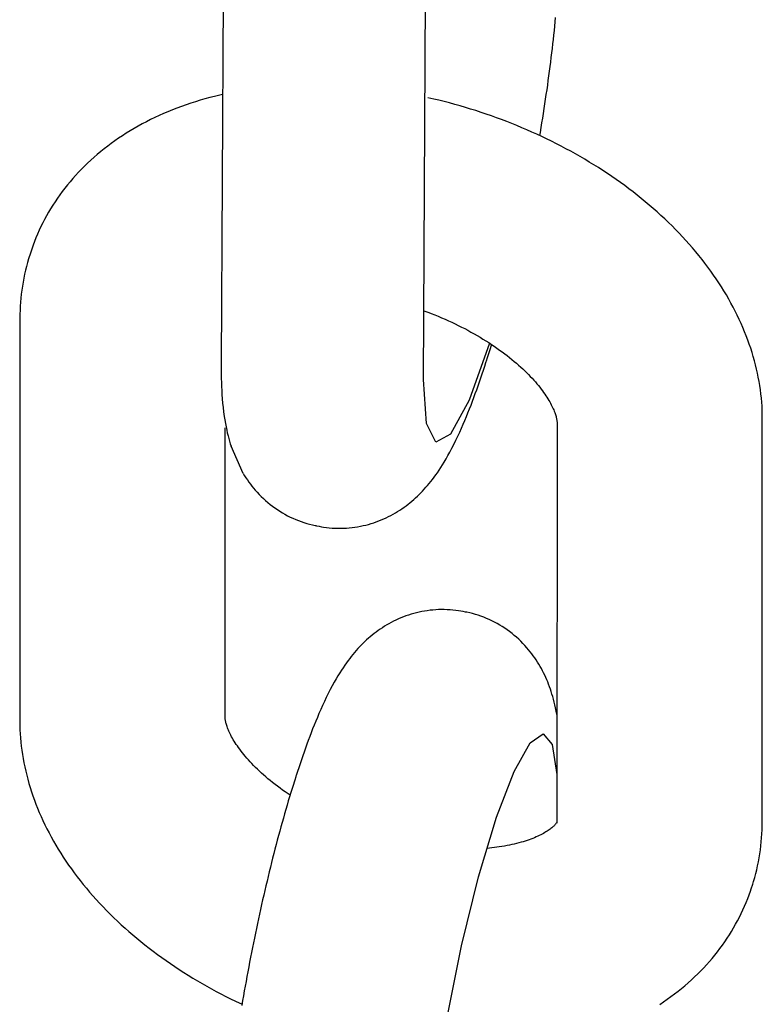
# Model space of a CAD drawing. Extents: x -285 to 5863, y 308 to 3178.
# Tile 82 of 256: x 128.659 to 129.085, y 981.924 to 982.488. Entities that reach past the tile are written whole.
import ezdxf

# ---------------------------------------------------------------- set-up
doc = ezdxf.new("R2010")
doc.units = 0
doc.header["$MEASUREMENT"] = 0
doc.layers.add('SPILL-BUCKET', color=1, linetype='CONTINUOUS')

msp = doc.modelspace()

# ---------------------------------------------------------------- linework, layer by layer
at = {"layer": 'SPILL-BUCKET', "color": 1, "linetype": 'Continuous'}
for p, q in [((128.77602, 982.52004), (128.77482, 982.29165)), ((128.89086, 982.28204), (128.89205, 982.50886)), ((128.96636, 982.48708), (128.96659, 982.48956)), ((128.9656, 982.47954), (128.96586, 982.48206)), ((128.96586, 982.48206), (128.96612, 982.48458)), ((128.96612, 982.48458), (128.96636, 982.48708)), ((128.96504, 982.47444), (128.96532, 982.47699)), ((128.96532, 982.47699), (128.9656, 982.47954)), ((128.96443, 982.46928), (128.96474, 982.47186)), ((128.96474, 982.47186), (128.96504, 982.47444)), ((128.9638, 982.46407), (128.96412, 982.46668)), ((128.96412, 982.46668), (128.96443, 982.46928)), ((128.96312, 982.45881), (128.96346, 982.46145)), ((128.96346, 982.46145), (128.9638, 982.46407)), ((128.9624, 982.45351), (128.96276, 982.45617)), ((128.96276, 982.45617), (128.96312, 982.45881)), ((128.96126, 982.44548), (128.96165, 982.44816)), ((128.96165, 982.44816), (128.96203, 982.45084)), ((128.96203, 982.45084), (128.9624, 982.45351)), ((128.76554, 982.44292), (128.76281, 982.44212)), ((128.7683, 982.44367), (128.76554, 982.44292)), ((128.77108, 982.44439), (128.7683, 982.44367)), ((128.77562, 982.44547), (128.77108, 982.44439)), ((128.89669, 982.44285), (128.89335, 982.44361)), ((128.89973, 982.44213), (128.89669, 982.44285)), ((128.96045, 982.44008), (128.96086, 982.44278)), ((128.96086, 982.44278), (128.96126, 982.44548)), ((128.74948, 982.43761), (128.74689, 982.4366)), ((128.7521, 982.43859), (128.74948, 982.43761)), ((128.75473, 982.43952), (128.7521, 982.43859)), ((128.7574, 982.44043), (128.75473, 982.43952)), ((128.76009, 982.44129), (128.7574, 982.44043)), ((128.76281, 982.44212), (128.76009, 982.44129)), ((128.90277, 982.44137), (128.89973, 982.44213)), ((128.9058, 982.44058), (128.90277, 982.44137)), ((128.90882, 982.43977), (128.9058, 982.44058)), ((128.91184, 982.43892), (128.90882, 982.43977)), ((128.91484, 982.43804), (128.91184, 982.43892)), ((128.91784, 982.43713), (128.91484, 982.43804)), ((128.92083, 982.43619), (128.91784, 982.43713)), ((128.95961, 982.43465), (128.96003, 982.43737)), ((128.96003, 982.43737), (128.96045, 982.44008)), ((128.73683, 982.43221), (128.73439, 982.43103)), ((128.7393, 982.43336), (128.73683, 982.43221)), ((128.7418, 982.43448), (128.7393, 982.43336)), ((128.74433, 982.43556), (128.7418, 982.43448)), ((128.74689, 982.4366), (128.74433, 982.43556)), ((128.92381, 982.43522), (128.92083, 982.43619)), ((128.92678, 982.43423), (128.92381, 982.43522)), ((128.92974, 982.4332), (128.92678, 982.43423)), ((128.93269, 982.43214), (128.92974, 982.4332)), ((128.93563, 982.43106), (128.93269, 982.43214)), ((128.93855, 982.42994), (128.93563, 982.43106)), ((128.95873, 982.42919), (128.95918, 982.43192)), ((128.95918, 982.43192), (128.95961, 982.43465)), ((128.72495, 982.42596), (128.72268, 982.42462)), ((128.72726, 982.42728), (128.72495, 982.42596)), ((128.7296, 982.42856), (128.72726, 982.42728)), ((128.73198, 982.42982), (128.7296, 982.42856)), ((128.73439, 982.43103), (128.73198, 982.42982)), ((128.94146, 982.4288), (128.93855, 982.42994)), ((128.94436, 982.42763), (128.94146, 982.4288)), ((128.94725, 982.42643), (128.94436, 982.42763)), ((128.95012, 982.4252), (128.94725, 982.42643)), ((128.95783, 982.42371), (128.95828, 982.42645)), ((128.95828, 982.42645), (128.95873, 982.42919)), ((128.71607, 982.42038), (128.71394, 982.41892)), ((128.71824, 982.42183), (128.71607, 982.42038)), ((128.72044, 982.42324), (128.71824, 982.42183)), ((128.72268, 982.42462), (128.72044, 982.42324)), ((128.95298, 982.42395), (128.95012, 982.4252)), ((128.95582, 982.42266), (128.95298, 982.42395)), ((128.95864, 982.42135), (128.95582, 982.42266)), ((128.95751, 982.42187), (128.95783, 982.42371)), ((128.96145, 982.42001), (128.95864, 982.42135)), ((128.96424, 982.41865), (128.96145, 982.42001)), ((128.70778, 982.41433), (128.7058, 982.41274)), ((128.7098, 982.41589), (128.70778, 982.41433)), ((128.71185, 982.41741), (128.7098, 982.41589)), ((128.71394, 982.41892), (128.71185, 982.41741)), ((128.96702, 982.41725), (128.96424, 982.41865)), ((128.96978, 982.41583), (128.96702, 982.41725)), ((128.97251, 982.41438), (128.96978, 982.41583)), ((128.97523, 982.41291), (128.97251, 982.41438)), ((128.70197, 982.40949), (128.7001, 982.40782)), ((128.70386, 982.41113), (128.70197, 982.40949)), ((128.7058, 982.41274), (128.70386, 982.41113)), ((128.97793, 982.41141), (128.97523, 982.41291)), ((128.98061, 982.40988), (128.97793, 982.41141)), ((128.98327, 982.40833), (128.98061, 982.40988)), ((128.6965, 982.40441), (128.69477, 982.40267)), ((128.69829, 982.40613), (128.6965, 982.40441)), ((128.7001, 982.40782), (128.69829, 982.40613)), ((128.98591, 982.40675), (128.98327, 982.40833)), ((128.98853, 982.40515), (128.98591, 982.40675)), ((128.99112, 982.40352), (128.98853, 982.40515)), ((128.99369, 982.40186), (128.99112, 982.40352)), ((128.68979, 982.3973), (128.68822, 982.39546)), ((128.69141, 982.39911), (128.68979, 982.3973)), ((128.69306, 982.4009), (128.69141, 982.39911)), ((128.69477, 982.40267), (128.69306, 982.4009)), ((128.99624, 982.40018), (128.99369, 982.40186)), ((128.99876, 982.39848), (128.99624, 982.40018)), ((129.00126, 982.39675), (128.99876, 982.39848)), ((128.68519, 982.39172), (128.68373, 982.38982)), ((128.68668, 982.3936), (128.68519, 982.39172)), ((128.68822, 982.39546), (128.68668, 982.3936)), ((129.00374, 982.395), (129.00126, 982.39675)), ((129.00618, 982.39322), (129.00374, 982.395)), ((129.0086, 982.39142), (129.00618, 982.39322)), ((128.68096, 982.38595), (128.67963, 982.38399)), ((128.68233, 982.38789), (128.68096, 982.38595)), ((128.68373, 982.38982), (128.68233, 982.38789)), ((129.011, 982.3896), (129.0086, 982.39142)), ((129.01337, 982.38775), (129.011, 982.3896)), ((129.0157, 982.38588), (129.01337, 982.38775)), ((128.67834, 982.382), (128.67711, 982.38)), ((128.67963, 982.38399), (128.67834, 982.382)), ((129.01801, 982.38398), (129.0157, 982.38588)), ((129.02029, 982.38207), (129.01801, 982.38398)), ((129.02254, 982.38013), (129.02029, 982.38207)), ((128.67475, 982.37594), (128.67363, 982.37389)), ((128.6759, 982.37798), (128.67475, 982.37594)), ((128.67711, 982.38), (128.6759, 982.37798)), ((129.02476, 982.37817), (129.02254, 982.38013)), ((129.02695, 982.37619), (129.02476, 982.37817)), ((129.0291, 982.37419), (129.02695, 982.37619)), ((128.67153, 982.36973), (128.67054, 982.36762)), ((128.67256, 982.37182), (128.67153, 982.36973)), ((128.67363, 982.37389), (128.67256, 982.37182)), ((129.03123, 982.37216), (129.0291, 982.37419)), ((129.03331, 982.37012), (129.03123, 982.37216)), ((129.03537, 982.36806), (129.03331, 982.37012)), ((128.6687, 982.36337), (128.66784, 982.36122)), ((128.6696, 982.3655), (128.6687, 982.36337)), ((128.67054, 982.36762), (128.6696, 982.3655)), ((129.03739, 982.36598), (129.03537, 982.36806)), ((129.03937, 982.36388), (129.03739, 982.36598)), ((129.04132, 982.36176), (129.03937, 982.36388)), ((128.66702, 982.35906), (128.66626, 982.35688)), ((128.66784, 982.36122), (128.66702, 982.35906)), ((129.04323, 982.35963), (129.04132, 982.36176)), ((129.04511, 982.35748), (129.04323, 982.35963)), ((128.66481, 982.35239), (128.66448, 982.35136)), ((128.66515, 982.35342), (128.66481, 982.35239)), ((128.66549, 982.35456), (128.66513, 982.35344)), ((128.66587, 982.35572), (128.66551, 982.35455)), ((128.66626, 982.35688), (128.66587, 982.35572)), ((129.04694, 982.35531), (129.04511, 982.35748)), ((129.04874, 982.35312), (129.04694, 982.35531)), ((129.0505, 982.35093), (129.04874, 982.35312)), ((128.66324, 982.34692), (128.66269, 982.34468)), ((128.66384, 982.34915), (128.66324, 982.34692)), ((128.66448, 982.35136), (128.66384, 982.34915)), ((129.05221, 982.34871), (129.0505, 982.35093)), ((129.05389, 982.34648), (129.05221, 982.34871)), ((129.05553, 982.34424), (129.05389, 982.34648)), ((128.66218, 982.34243), (128.66171, 982.34017)), ((128.66269, 982.34468), (128.66218, 982.34243)), ((129.05713, 982.34199), (129.05553, 982.34424)), ((129.05868, 982.33973), (129.05713, 982.34199)), ((128.66091, 982.33563), (128.66057, 982.33334)), ((128.66129, 982.3379), (128.66091, 982.33563)), ((128.66171, 982.34017), (128.66129, 982.3379)), ((129.06019, 982.33745), (129.05868, 982.33973)), ((129.06166, 982.33516), (129.06019, 982.33745)), ((129.06309, 982.33286), (129.06166, 982.33516)), ((128.66028, 982.33105), (128.66003, 982.32875)), ((128.66057, 982.33334), (128.66028, 982.33105)), ((129.06447, 982.33056), (129.06309, 982.33286)), ((129.06581, 982.32824), (129.06447, 982.33056)), ((128.65967, 982.32412), (128.65956, 982.32179)), ((128.65983, 982.32643), (128.65967, 982.32412)), ((128.66003, 982.32875), (128.65983, 982.32643)), ((129.0671, 982.32592), (129.06581, 982.32824)), ((129.06836, 982.32358), (129.0671, 982.32592)), ((128.65947, 982.3182), (128.65946, 982.31694)), ((128.65949, 982.31947), (128.65947, 982.3182)), ((128.65956, 982.32179), (128.65949, 982.31947)), ((128.89106, 982.32152), (128.89445, 982.32026)), ((128.89333, 982.32068), (128.89533, 982.31991)), ((128.89533, 982.31991), (128.89732, 982.31913)), ((128.89732, 982.31913), (128.89929, 982.31833)), ((128.89929, 982.31833), (128.90125, 982.3175)), ((129.06956, 982.32125), (129.06836, 982.32358)), ((129.07073, 982.3189), (129.06956, 982.32125)), ((129.07184, 982.31656), (129.07073, 982.3189)), ((128.65946, 982.31694), (128.6594, 982.17613)), ((128.90125, 982.3175), (128.90319, 982.31666)), ((128.90319, 982.31666), (128.90512, 982.3158)), ((128.90512, 982.3158), (128.90703, 982.31493)), ((128.90703, 982.31493), (128.90892, 982.31403)), ((128.90892, 982.31403), (128.91079, 982.31312)), ((128.91079, 982.31312), (128.91264, 982.3122)), ((129.07292, 982.3142), (129.07184, 982.31656)), ((129.07395, 982.31184), (129.07292, 982.3142)), ((128.91264, 982.3122), (128.91447, 982.31125)), ((128.91447, 982.31125), (128.91628, 982.3103)), ((128.91628, 982.3103), (128.91806, 982.30933)), ((128.91806, 982.30933), (128.91982, 982.30834)), ((128.91982, 982.30834), (128.92156, 982.30735)), ((128.92156, 982.30735), (128.92327, 982.30634)), ((129.07493, 982.30947), (129.07395, 982.31184)), ((129.07587, 982.30711), (129.07493, 982.30947)), ((129.07676, 982.30474), (129.07587, 982.30711)), ((128.92876, 982.30287), (128.91694, 982.27034)), ((128.92327, 982.30634), (128.92495, 982.30532)), ((128.92495, 982.30532), (128.92661, 982.30429)), ((128.92661, 982.30429), (128.92824, 982.30325)), ((128.92824, 982.30325), (128.92984, 982.3022)), ((128.92902, 982.29939), (128.92975, 982.30176)), ((128.92975, 982.30176), (128.92988, 982.30218)), ((128.92984, 982.3022), (128.93141, 982.30115)), ((129.07761, 982.30237), (129.07676, 982.30474)), ((129.07841, 982.29999), (129.07761, 982.30237)), ((128.92754, 982.29468), (128.92791, 982.29585)), ((128.92791, 982.29585), (128.92828, 982.29704)), ((128.92828, 982.29704), (128.92902, 982.29939)), ((128.93141, 982.30115), (128.93295, 982.30009)), ((128.93295, 982.30009), (128.93446, 982.29902)), ((128.93446, 982.29902), (128.93594, 982.29794)), ((128.93594, 982.29794), (128.93738, 982.29686)), ((128.93738, 982.29686), (128.9388, 982.29578)), ((128.9388, 982.29578), (128.94018, 982.29469)), ((129.07917, 982.29762), (129.07841, 982.29999)), ((129.07988, 982.29524), (129.07917, 982.29762)), ((128.77482, 982.29165), (128.77481, 982.29057)), ((128.77481, 982.29057), (128.77481, 982.2895)), ((128.92594, 982.28972), (128.92665, 982.2919)), ((128.92665, 982.2919), (128.92679, 982.29234)), ((128.92679, 982.29234), (128.92694, 982.29279)), ((128.92694, 982.29279), (128.92754, 982.29468)), ((128.94018, 982.29469), (128.94153, 982.2936)), ((128.94153, 982.2936), (128.94284, 982.29251)), ((128.94284, 982.29251), (128.94412, 982.29142)), ((128.94412, 982.29142), (128.94536, 982.29033)), ((128.94536, 982.29033), (128.94657, 982.28925)), ((129.08055, 982.29286), (129.07988, 982.29524)), ((129.08117, 982.29048), (129.08055, 982.29286)), ((129.08174, 982.28811), (129.08117, 982.29048)), ((128.77481, 982.2895), (128.77482, 982.28721)), ((128.77482, 982.28721), (128.77485, 982.28495)), ((128.77485, 982.28495), (128.7749, 982.28267)), ((128.92371, 982.283), (128.92447, 982.28527)), ((128.92447, 982.28527), (128.92524, 982.28756)), ((128.92524, 982.28756), (128.92594, 982.28972)), ((128.94657, 982.28925), (128.94775, 982.28816)), ((128.94775, 982.28816), (128.94889, 982.28708)), ((128.94889, 982.28708), (128.94999, 982.286)), ((128.94999, 982.286), (128.95106, 982.28493)), ((128.95106, 982.28493), (128.95209, 982.28386)), ((129.08228, 982.28573), (129.08174, 982.28811)), ((129.08276, 982.28336), (129.08228, 982.28573)), ((128.7749, 982.28267), (128.77497, 982.28042)), ((128.77497, 982.28042), (128.77506, 982.2781)), ((128.89258, 982.25695), (128.89086, 982.28204)), ((128.92215, 982.2785), (128.92293, 982.28074)), ((128.92293, 982.28074), (128.92371, 982.283)), ((128.95209, 982.28386), (128.95308, 982.2828)), ((128.95308, 982.2828), (128.95404, 982.28175)), ((128.95404, 982.28175), (128.95496, 982.28071)), ((128.95496, 982.28071), (128.95585, 982.27968)), ((128.95585, 982.27968), (128.95669, 982.27866)), ((129.0832, 982.28098), (129.08276, 982.28336)), ((129.0836, 982.27861), (129.0832, 982.28098)), ((128.77506, 982.2781), (128.77518, 982.27581)), ((128.77518, 982.27581), (128.77532, 982.27343)), ((128.77532, 982.27343), (128.7755, 982.27108)), ((128.91974, 982.27183), (128.92056, 982.27406)), ((128.92056, 982.27406), (128.92136, 982.27626)), ((128.92136, 982.27626), (128.92215, 982.2785)), ((128.95669, 982.27866), (128.9575, 982.27766)), ((128.9575, 982.27766), (128.95828, 982.27666)), ((128.95828, 982.27666), (128.95902, 982.27568)), ((128.95902, 982.27568), (128.95972, 982.27472)), ((128.95972, 982.27472), (128.96039, 982.27377)), ((128.96039, 982.27377), (128.96102, 982.27284)), ((129.08395, 982.27624), (129.0836, 982.27861)), ((129.08426, 982.27387), (129.08395, 982.27624)), ((129.08452, 982.2715), (129.08426, 982.27387)), ((128.7755, 982.27108), (128.77571, 982.2686)), ((128.77571, 982.2686), (128.77596, 982.26615)), ((128.91694, 982.27034), (128.90631, 982.2508)), ((128.91723, 982.26526), (128.91808, 982.26743)), ((128.91808, 982.26743), (128.91892, 982.26965)), ((128.91892, 982.26965), (128.91974, 982.27183)), ((128.96102, 982.27284), (128.96162, 982.27192)), ((128.96162, 982.27192), (128.96219, 982.27103)), ((128.96219, 982.27103), (128.96272, 982.27015)), ((128.96272, 982.27015), (128.96321, 982.26929)), ((128.96321, 982.26929), (128.96367, 982.26846)), ((128.96367, 982.26846), (128.96411, 982.26765)), ((128.96411, 982.26765), (128.96451, 982.26686)), ((129.08474, 982.26915), (129.08452, 982.2715)), ((129.08492, 982.26679), (129.08474, 982.26915)), ((128.77596, 982.26615), (128.77627, 982.26356)), ((128.77627, 982.26356), (128.77662, 982.26098)), ((128.91547, 982.26087), (128.91635, 982.26304)), ((128.91635, 982.26304), (128.91723, 982.26526)), ((128.96451, 982.26686), (128.96488, 982.2661)), ((128.96488, 982.2661), (128.96521, 982.26536)), ((128.96521, 982.26536), (128.96553, 982.26465)), ((128.96553, 982.26465), (128.96581, 982.26396)), ((128.96581, 982.26396), (128.96606, 982.2633)), ((128.96606, 982.2633), (128.96629, 982.26266)), ((128.96629, 982.26266), (128.9665, 982.26206)), ((128.9665, 982.26206), (128.96668, 982.26148)), ((129.08504, 982.26443), (129.08492, 982.26679)), ((129.08507, 982.02891), (129.08504, 982.26443)), ((128.77662, 982.26098), (128.77694, 982.25891)), ((128.77694, 982.25891), (128.77729, 982.25684)), ((128.77729, 982.25684), (128.77764, 982.255)), ((128.89791, 982.24618), (128.89258, 982.25695)), ((128.91261, 982.25416), (128.9136, 982.25644)), ((128.9136, 982.25644), (128.91454, 982.25863)), ((128.91454, 982.25863), (128.91547, 982.26087)), ((128.96668, 982.26148), (128.96683, 982.26093)), ((128.96683, 982.26093), (128.96697, 982.26041)), ((128.96697, 982.26041), (128.96708, 982.25992)), ((128.96708, 982.25992), (128.96718, 982.25946)), ((128.96718, 982.25946), (128.96726, 982.25903)), ((128.96726, 982.25903), (128.96732, 982.25863)), ((128.96732, 982.25863), (128.96737, 982.25826)), ((128.96744, 982.25714), (128.96734, 982.02891)), ((128.96737, 982.25826), (128.9674, 982.25792)), ((128.9674, 982.25792), (128.96742, 982.25761)), ((128.96742, 982.25761), (128.96744, 982.25736)), ((128.96744, 982.25736), (128.96744, 982.25714)), ((128.7771, 982.08871), (128.77717, 982.25444)), ((128.77764, 982.255), (128.77802, 982.25316)), ((128.77802, 982.25316), (128.77839, 982.2515)), ((128.77839, 982.2515), (128.77879, 982.24982)), ((128.90631, 982.2508), (128.89791, 982.24618)), ((128.91052, 982.24958), (128.9116, 982.25192)), ((128.9116, 982.25192), (128.91261, 982.25416)), ((128.77879, 982.24982), (128.77919, 982.24829)), ((128.77919, 982.24829), (128.77962, 982.24674)), ((128.77962, 982.24674), (128.78005, 982.24528)), ((128.78005, 982.24528), (128.78051, 982.24382)), ((128.90711, 982.24267), (128.90828, 982.24496)), ((128.90828, 982.24496), (128.90943, 982.24728)), ((128.90943, 982.24728), (128.91052, 982.24958)), ((128.78755, 982.22817), (128.78051, 982.24382)), ((128.90485, 982.23847), (128.90599, 982.24056)), ((128.90599, 982.24056), (128.90711, 982.24267)), ((128.90173, 982.2332), (128.90272, 982.23481)), ((128.90272, 982.23481), (128.9038, 982.23663)), ((128.9038, 982.23663), (128.90485, 982.23847)), ((128.78755, 982.22817), (128.7883, 982.22695)), ((128.89787, 982.22741), (128.89879, 982.22872)), ((128.89879, 982.22872), (128.89977, 982.23016)), ((128.89977, 982.23016), (128.90071, 982.2316)), ((128.90071, 982.2316), (128.90173, 982.2332)), ((128.7883, 982.22695), (128.78908, 982.22574)), ((128.78908, 982.22574), (128.78989, 982.22454)), ((128.78989, 982.22454), (128.79073, 982.22334)), ((128.79073, 982.22334), (128.79161, 982.22217)), ((128.89319, 982.2214), (128.89414, 982.22254)), ((128.89414, 982.22254), (128.89506, 982.22367)), ((128.89506, 982.22367), (128.896, 982.22489)), ((128.896, 982.22489), (128.89692, 982.2261)), ((128.89692, 982.2261), (128.89787, 982.22741)), ((128.79161, 982.22217), (128.79251, 982.221)), ((128.79251, 982.221), (128.79344, 982.21985)), ((128.79344, 982.21985), (128.79441, 982.21871)), ((128.79441, 982.21871), (128.79552, 982.21747)), ((128.79552, 982.21747), (128.79667, 982.21624)), ((128.88836, 982.21619), (128.88935, 982.21718)), ((128.88935, 982.21718), (128.89034, 982.21821)), ((128.89034, 982.21821), (128.89129, 982.21924)), ((128.89129, 982.21924), (128.89226, 982.22032)), ((128.89226, 982.22032), (128.89319, 982.2214)), ((128.79667, 982.21624), (128.79785, 982.21505)), ((128.79785, 982.21505), (128.79908, 982.21387)), ((128.79908, 982.21387), (128.80033, 982.21274)), ((128.80033, 982.21274), (128.80162, 982.21163)), ((128.80162, 982.21163), (128.80294, 982.21055)), ((128.88198, 982.21059), (128.8831, 982.21148)), ((128.8831, 982.21148), (128.88419, 982.21239)), ((128.88419, 982.21239), (128.88526, 982.2133)), ((128.88526, 982.2133), (128.88632, 982.21425)), ((128.88632, 982.21425), (128.88734, 982.2152)), ((128.88734, 982.2152), (128.88836, 982.21619)), ((128.80294, 982.21055), (128.80429, 982.20951)), ((128.80429, 982.20951), (128.80567, 982.20851)), ((128.80567, 982.20851), (128.80708, 982.20754)), ((128.80708, 982.20754), (128.80851, 982.20661)), ((128.80851, 982.20661), (128.80997, 982.20572)), ((128.80997, 982.20572), (128.81145, 982.20487)), ((128.87347, 982.20494), (128.87476, 982.20569)), ((128.87476, 982.20569), (128.87603, 982.20645)), ((128.87603, 982.20645), (128.87727, 982.20724)), ((128.87727, 982.20724), (128.87848, 982.20804)), ((128.87848, 982.20804), (128.87968, 982.20888)), ((128.87968, 982.20888), (128.88084, 982.20972)), ((128.88084, 982.20972), (128.88198, 982.21059)), ((128.81145, 982.20487), (128.81295, 982.20407)), ((128.81295, 982.20407), (128.81447, 982.20331)), ((128.81447, 982.20331), (128.81602, 982.20259)), ((128.81602, 982.20259), (128.81757, 982.20191)), ((128.81757, 982.20191), (128.81915, 982.20128)), ((128.81915, 982.20128), (128.82073, 982.20069)), ((128.82073, 982.20069), (128.82233, 982.20015)), ((128.82233, 982.20015), (128.82394, 982.19965)), ((128.8608, 982.19955), (128.86229, 982.20002)), ((128.86229, 982.20002), (128.86377, 982.20053)), ((128.86377, 982.20053), (128.86522, 982.20107)), ((128.86522, 982.20107), (128.86666, 982.20164)), ((128.86666, 982.20164), (128.86806, 982.20225)), ((128.86806, 982.20225), (128.86945, 982.20288)), ((128.86945, 982.20288), (128.87082, 982.20354)), ((128.87082, 982.20354), (128.87216, 982.20423)), ((128.87216, 982.20423), (128.87347, 982.20494)), ((128.82394, 982.19965), (128.82556, 982.1992)), ((128.82556, 982.1992), (128.82718, 982.19878)), ((128.82718, 982.19878), (128.82882, 982.19843)), ((128.82882, 982.19843), (128.8292, 982.19836)), ((128.8292, 982.19836), (128.82957, 982.19829)), ((128.82957, 982.19828), (128.83102, 982.198)), ((128.83103, 982.19801), (128.83229, 982.19777)), ((128.83229, 982.19777), (128.83355, 982.19756)), ((128.83355, 982.19756), (128.8352, 982.19733)), ((128.8352, 982.19733), (128.83685, 982.19715)), ((128.83685, 982.19715), (128.83849, 982.19701)), ((128.83849, 982.19701), (128.84014, 982.19692)), ((128.84014, 982.19692), (128.84178, 982.19687)), ((128.84178, 982.19687), (128.84342, 982.19687)), ((128.84342, 982.19687), (128.84505, 982.19691)), ((128.84505, 982.19691), (128.84667, 982.19699)), ((128.84667, 982.19699), (128.84829, 982.19711)), ((128.84829, 982.19711), (128.8499, 982.19728)), ((128.8499, 982.19728), (128.8515, 982.19749)), ((128.8515, 982.19749), (128.85308, 982.19773)), ((128.85308, 982.19773), (128.85466, 982.19802)), ((128.85466, 982.19802), (128.85622, 982.19835)), ((128.85622, 982.19835), (128.85776, 982.19871)), ((128.85776, 982.19871), (128.85929, 982.19911)), ((128.85929, 982.19911), (128.8608, 982.19955)), ((128.6594, 982.17613), (128.65936, 982.08712)), ((128.88988, 982.1491), (128.88832, 982.14877)), ((128.89145, 982.14938), (128.88988, 982.1491)), ((128.89304, 982.14963), (128.89145, 982.14938)), ((128.89464, 982.14984), (128.89304, 982.14963)), ((128.89625, 982.15), (128.89464, 982.14984)), ((128.89786, 982.15012), (128.89625, 982.15)), ((128.89949, 982.15021), (128.89786, 982.15012)), ((128.90112, 982.15025), (128.89949, 982.15021)), ((128.90276, 982.15024), (128.90112, 982.15025)), ((128.9044, 982.15019), (128.90276, 982.15024)), ((128.90604, 982.1501), (128.9044, 982.15019)), ((128.90769, 982.14996), (128.90604, 982.1501)), ((128.90934, 982.14978), (128.90769, 982.14996)), ((128.91098, 982.14956), (128.90934, 982.14978)), ((128.91224, 982.14935), (128.91098, 982.14956)), ((128.91351, 982.1491), (128.91224, 982.14935)), ((128.91496, 982.14884), (128.91351, 982.14912)), ((128.87372, 982.14358), (128.87238, 982.14289)), ((128.87508, 982.14424), (128.87372, 982.14358)), ((128.87647, 982.14487), (128.87508, 982.14424)), ((128.87788, 982.14547), (128.87647, 982.14487)), ((128.87931, 982.14605), (128.87788, 982.14547)), ((128.88077, 982.14659), (128.87931, 982.14605)), ((128.88224, 982.14709), (128.88077, 982.14659)), ((128.88373, 982.14757), (128.88224, 982.14709)), ((128.88524, 982.148), (128.88373, 982.14757)), ((128.88677, 982.14841), (128.88524, 982.148)), ((128.88832, 982.14877), (128.88677, 982.14841)), ((128.91534, 982.14876), (128.91496, 982.14882)), ((128.91572, 982.14869), (128.91534, 982.14876)), ((128.91735, 982.14833), (128.91572, 982.14869)), ((128.91898, 982.14792), (128.91735, 982.14833)), ((128.9206, 982.14746), (128.91898, 982.14792)), ((128.9222, 982.14697), (128.9206, 982.14746)), ((128.9238, 982.14642), (128.9222, 982.14697)), ((128.92539, 982.14584), (128.9238, 982.14642)), ((128.92696, 982.1452), (128.92539, 982.14584)), ((128.92852, 982.14453), (128.92696, 982.1452)), ((128.93006, 982.14381), (128.92852, 982.14453)), ((128.93158, 982.14305), (128.93006, 982.14381)), ((128.86486, 982.13824), (128.8637, 982.13739)), ((128.86605, 982.13907), (128.86486, 982.13824)), ((128.86726, 982.13988), (128.86605, 982.13907)), ((128.8685, 982.14067), (128.86726, 982.13988)), ((128.86977, 982.14143), (128.8685, 982.14067)), ((128.87106, 982.14217), (128.86977, 982.14143)), ((128.87238, 982.14289), (128.87106, 982.14217)), ((128.93309, 982.14224), (128.93158, 982.14305)), ((128.93456, 982.14139), (128.93309, 982.14224)), ((128.93602, 982.1405), (128.93456, 982.14139)), ((128.93745, 982.13958), (128.93602, 982.1405)), ((128.93886, 982.13861), (128.93745, 982.13958)), ((128.94024, 982.13761), (128.93886, 982.13861)), ((128.85822, 982.13287), (128.85719, 982.13191)), ((128.85927, 982.13381), (128.85822, 982.13287)), ((128.86034, 982.13473), (128.85927, 982.13381)), ((128.86144, 982.13564), (128.86034, 982.13473)), ((128.86255, 982.13652), (128.86144, 982.13564)), ((128.8637, 982.13739), (128.86255, 982.13652)), ((128.9416, 982.13656), (128.94024, 982.13761)), ((128.94291, 982.13549), (128.9416, 982.13656)), ((128.9442, 982.13438), (128.94291, 982.13549)), ((128.94546, 982.13324), (128.9442, 982.13438)), ((128.94668, 982.13207), (128.94546, 982.13324)), ((128.94787, 982.13087), (128.94668, 982.13207)), ((128.85228, 982.1268), (128.85134, 982.12572)), ((128.85324, 982.12788), (128.85228, 982.1268)), ((128.8542, 982.12891), (128.85324, 982.12788)), ((128.85519, 982.12994), (128.8542, 982.12891)), ((128.85617, 982.13093), (128.85519, 982.12994)), ((128.85719, 982.13191), (128.85617, 982.13093)), ((128.94902, 982.12965), (128.94787, 982.13087)), ((128.95013, 982.1284), (128.94902, 982.12965)), ((128.95109, 982.12727), (128.95013, 982.1284)), ((128.95203, 982.12612), (128.95109, 982.12727)), ((128.84762, 982.12101), (128.84666, 982.11971)), ((128.84853, 982.12223), (128.84762, 982.12101)), ((128.84947, 982.12344), (128.84853, 982.12223)), ((128.85039, 982.12458), (128.84947, 982.12344)), ((128.85134, 982.12572), (128.85039, 982.12458)), ((128.95293, 982.12495), (128.95203, 982.12612)), ((128.9538, 982.12377), (128.95293, 982.12495)), ((128.95464, 982.12258), (128.9538, 982.12377)), ((128.95545, 982.12138), (128.95464, 982.12258)), ((128.95623, 982.12016), (128.95545, 982.12138)), ((128.84382, 982.11552), (128.8428, 982.11392)), ((128.84477, 982.11696), (128.84382, 982.11552)), ((128.84574, 982.11839), (128.84477, 982.11696)), ((128.84666, 982.11971), (128.84574, 982.11839)), ((128.95698, 982.11894), (128.95623, 982.12016)), ((128.95771, 982.1177), (128.95698, 982.11894)), ((128.9584, 982.11646), (128.95771, 982.1177)), ((128.95907, 982.11521), (128.9584, 982.11646)), ((128.95971, 982.11395), (128.95907, 982.11521)), ((128.84074, 982.11048), (128.83969, 982.10864)), ((128.84182, 982.11231), (128.84074, 982.11048)), ((128.8428, 982.11392), (128.84182, 982.11231)), ((128.96033, 982.11267), (128.95971, 982.11395)), ((128.96092, 982.11139), (128.96033, 982.11267)), ((128.9615, 982.11007), (128.96092, 982.11139)), ((128.96204, 982.10877), (128.9615, 982.11007)), ((128.83743, 982.10445), (128.83625, 982.10216)), ((128.83854, 982.10656), (128.83743, 982.10445)), ((128.83969, 982.10864), (128.83854, 982.10656)), ((128.96257, 982.10742), (128.96204, 982.10877)), ((128.96307, 982.10608), (128.96257, 982.10742)), ((128.96356, 982.10468), (128.96307, 982.10608)), ((128.96403, 982.1033), (128.96356, 982.10468)), ((128.83511, 982.09983), (128.83401, 982.09753)), ((128.83625, 982.10216), (128.83511, 982.09983)), ((128.96449, 982.10183), (128.96403, 982.1033)), ((128.96492, 982.10038), (128.96449, 982.10183)), ((128.96535, 982.09883), (128.96492, 982.10038)), ((128.96574, 982.09729), (128.96535, 982.09883)), ((128.83193, 982.09296), (128.83093, 982.09068)), ((128.83293, 982.0952), (128.83193, 982.09296)), ((128.83401, 982.09753), (128.83293, 982.0952)), ((128.96615, 982.09562), (128.96574, 982.09729)), ((128.96652, 982.09396), (128.96615, 982.09562)), ((128.9669, 982.09211), (128.96652, 982.09396)), ((128.65936, 982.08712), (128.65937, 982.08545)), ((128.7771, 982.08849), (128.7771, 982.08871)), ((128.77711, 982.08824), (128.7771, 982.08849)), ((128.77713, 982.08793), (128.77711, 982.08824)), ((128.77717, 982.08759), (128.77713, 982.08793)), ((128.77721, 982.08722), (128.77717, 982.08759)), ((128.77727, 982.08682), (128.77721, 982.08722)), ((128.83, 982.08848), (128.82907, 982.08625)), ((128.83093, 982.09068), (128.83, 982.08848)), ((128.96724, 982.09028), (128.9669, 982.09211)), ((128.96738, 982.08953), (128.96724, 982.09028)), ((128.65937, 982.08545), (128.6594, 982.08377)), ((128.6594, 982.08377), (128.65949, 982.08142)), ((128.65949, 982.08142), (128.65962, 982.07906)), ((128.77735, 982.08639), (128.77727, 982.08682)), ((128.77745, 982.08593), (128.77735, 982.08639)), ((128.77756, 982.08544), (128.77745, 982.08593)), ((128.7777, 982.08492), (128.77756, 982.08544)), ((128.77786, 982.08437), (128.7777, 982.08492)), ((128.77804, 982.08379), (128.77786, 982.08437)), ((128.77824, 982.08319), (128.77804, 982.08379)), ((128.77847, 982.08255), (128.77824, 982.08319)), ((128.77872, 982.08189), (128.77847, 982.08255)), ((128.77901, 982.0812), (128.77872, 982.08189)), ((128.77932, 982.08049), (128.77901, 982.0812)), ((128.8273, 982.08186), (128.82645, 982.07968)), ((128.82818, 982.08407), (128.8273, 982.08186)), ((128.82907, 982.08625), (128.82818, 982.08407)), ((128.65962, 982.07906), (128.65979, 982.0767)), ((128.65979, 982.0767), (128.66001, 982.07434)), ((128.77966, 982.07975), (128.77932, 982.08049)), ((128.78003, 982.07898), (128.77966, 982.07975)), ((128.78043, 982.0782), (128.78003, 982.07898)), ((128.78086, 982.07738), (128.78043, 982.0782)), ((128.78132, 982.07655), (128.78086, 982.07738)), ((128.78182, 982.0757), (128.78132, 982.07655)), ((128.78235, 982.07482), (128.78182, 982.0757)), ((128.82561, 982.07747), (128.82479, 982.07528)), ((128.82645, 982.07968), (128.82561, 982.07747)), ((128.95191, 982.0738), (128.95938, 982.07909)), ((128.95938, 982.07909), (128.96466, 982.07292)), ((128.66001, 982.07434), (128.66027, 982.07198)), ((128.66027, 982.07198), (128.66058, 982.06961)), ((128.78291, 982.07392), (128.78235, 982.07482)), ((128.78351, 982.07301), (128.78291, 982.07392)), ((128.78414, 982.07208), (128.78351, 982.07301)), ((128.78481, 982.07113), (128.78414, 982.07208)), ((128.78551, 982.07017), (128.78481, 982.07113)), ((128.78625, 982.06919), (128.78551, 982.07017)), ((128.82318, 982.07085), (128.82238, 982.06861)), ((128.82397, 982.07306), (128.82318, 982.07085)), ((128.82479, 982.07528), (128.82397, 982.07306)), ((128.9428, 982.05743), (128.95191, 982.0738)), ((128.96466, 982.07292), (128.96735, 982.05575)), ((128.66058, 982.06961), (128.66093, 982.06724)), ((128.66093, 982.06724), (128.66133, 982.06487)), ((128.66133, 982.06487), (128.66177, 982.06249)), ((128.78703, 982.06819), (128.78625, 982.06919)), ((128.78784, 982.06718), (128.78703, 982.06819)), ((128.78869, 982.06616), (128.78784, 982.06718)), ((128.78957, 982.06514), (128.78869, 982.06616)), ((128.79049, 982.06409), (128.78957, 982.06514)), ((128.8216, 982.06638), (128.82083, 982.06411)), ((128.82238, 982.06861), (128.8216, 982.06638)), ((128.66177, 982.06249), (128.66226, 982.06012)), ((128.66226, 982.06012), (128.66279, 982.05774)), ((128.79145, 982.06304), (128.79049, 982.06409)), ((128.79245, 982.06198), (128.79145, 982.06304)), ((128.79348, 982.06092), (128.79245, 982.06198)), ((128.79454, 982.05985), (128.79348, 982.06092)), ((128.79564, 982.05877), (128.79454, 982.05985)), ((128.79678, 982.05769), (128.79564, 982.05877)), ((128.8193, 982.05956), (128.81859, 982.0574)), ((128.82006, 982.06185), (128.8193, 982.05956)), ((128.82083, 982.06411), (128.82006, 982.06185)), ((128.66279, 982.05774), (128.66337, 982.05537)), ((128.66337, 982.05537), (128.66399, 982.05298)), ((128.66399, 982.05298), (128.66465, 982.05061)), ((128.79796, 982.0566), (128.79678, 982.05769)), ((128.79917, 982.05551), (128.79796, 982.0566)), ((128.80041, 982.05443), (128.79917, 982.05551)), ((128.80169, 982.05333), (128.80041, 982.05443)), ((128.80301, 982.05225), (128.80169, 982.05333)), ((128.8176, 982.05432), (128.817, 982.05244)), ((128.81774, 982.05477), (128.8176, 982.05432)), ((128.81789, 982.05522), (128.81774, 982.05477)), ((128.81859, 982.0574), (128.81789, 982.05522)), ((128.93272, 982.0312), (128.9428, 982.05743)), ((128.66465, 982.05061), (128.66537, 982.04823)), ((128.66537, 982.04823), (128.66612, 982.04586)), ((128.80436, 982.05115), (128.80301, 982.05225)), ((128.80574, 982.05007), (128.80436, 982.05115)), ((128.80715, 982.04899), (128.80574, 982.05007)), ((128.8086, 982.04791), (128.80715, 982.04899)), ((128.81008, 982.04683), (128.8086, 982.04791)), ((128.81551, 982.04773), (128.81478, 982.04535)), ((128.81625, 982.05008), (128.81551, 982.04773)), ((128.81662, 982.05126), (128.81625, 982.05008)), ((128.817, 982.05244), (128.81662, 982.05126)), ((128.66612, 982.04586), (128.66693, 982.04348)), ((128.66693, 982.04348), (128.66777, 982.04111)), ((128.81158, 982.04576), (128.81008, 982.04683)), ((128.81434, 982.04388), (128.81158, 982.04576)), ((128.81406, 982.04297), (128.81334, 982.04056)), ((128.81478, 982.04535), (128.81406, 982.04297)), ((128.66777, 982.04111), (128.66867, 982.03874)), ((128.66867, 982.03874), (128.6696, 982.03637)), ((128.6696, 982.03637), (128.67059, 982.03401)), ((128.81262, 982.03814), (128.81191, 982.0357)), ((128.81334, 982.04056), (128.81262, 982.03814)), ((128.67059, 982.03401), (128.67161, 982.03165)), ((128.67161, 982.03165), (128.67269, 982.02929)), ((128.8105, 982.03077), (128.8098, 982.02829)), ((128.8112, 982.03325), (128.8105, 982.03077)), ((128.81191, 982.0357), (128.8112, 982.03325)), ((128.92241, 981.99704), (128.93272, 982.0312)), ((128.67269, 982.02929), (128.6738, 982.02695)), ((128.6738, 982.02695), (128.67497, 982.0246)), ((128.80911, 982.02578), (128.80842, 982.02327)), ((128.8098, 982.02829), (128.80911, 982.02578)), ((128.96388, 982.02479), (128.96338, 982.02441)), ((128.96434, 982.02516), (128.96388, 982.02479)), ((128.96477, 982.02552), (128.96434, 982.02516)), ((128.96517, 982.02587), (128.96477, 982.02552)), ((128.96553, 982.0262), (128.96517, 982.02587)), ((128.96586, 982.02653), (128.96553, 982.0262)), ((128.96615, 982.02683), (128.96586, 982.02653)), ((128.96639, 982.0271), (128.96615, 982.02683)), ((128.9666, 982.02734), (128.96639, 982.0271)), ((128.96679, 982.02758), (128.9666, 982.02734)), ((128.96695, 982.02779), (128.96679, 982.02758)), ((128.96709, 982.02799), (128.96695, 982.02779)), ((128.96721, 982.02816), (128.96709, 982.02799)), ((128.96721, 982.02779), (128.9672, 982.02776)), ((128.96732, 982.02836), (128.96721, 982.02816)), ((128.96722, 982.02782), (128.96721, 982.02779)), ((128.96725, 982.02792), (128.96722, 982.02782)), ((128.96727, 982.02804), (128.96725, 982.02792)), ((128.96729, 982.02817), (128.96727, 982.02804)), ((128.96731, 982.02832), (128.96729, 982.02817)), ((128.96733, 982.0285), (128.96731, 982.02832)), ((128.96734, 982.02871), (128.96733, 982.0285)), ((128.96734, 982.02891), (128.96734, 982.02881)), ((128.96734, 982.02881), (128.96734, 982.02871)), ((129.08498, 982.02405), (129.08505, 982.02638)), ((129.08505, 982.02638), (129.08507, 982.02764)), ((129.08507, 982.02764), (129.08507, 982.02891)), ((128.67497, 982.0246), (128.67618, 982.02226)), ((128.67618, 982.02226), (128.67743, 982.01993)), ((128.67743, 982.01993), (128.67872, 982.01761)), ((128.80773, 982.02073), (128.80705, 982.01818)), ((128.80842, 982.02327), (128.80773, 982.02073)), ((128.95348, 982.01914), (128.95246, 982.01874)), ((128.95447, 982.01954), (128.95348, 982.01914)), ((128.95542, 982.01994), (128.95447, 982.01954)), ((128.95634, 982.02035), (128.95542, 982.01994)), ((128.95721, 982.02076), (128.95634, 982.02035)), ((128.95805, 982.02118), (128.95721, 982.02076)), ((128.95885, 982.02159), (128.95805, 982.02118)), ((128.95961, 982.022), (128.95885, 982.02159)), ((128.96033, 982.02241), (128.95961, 982.022)), ((128.96101, 982.02282), (128.96033, 982.02241)), ((128.96166, 982.02323), (128.96101, 982.02282)), ((128.96227, 982.02363), (128.96166, 982.02323)), ((128.96284, 982.02402), (128.96227, 982.02363)), ((128.96338, 982.02441), (128.96284, 982.02402)), ((129.0845, 982.0171), (129.0847, 982.01941)), ((129.0847, 982.01941), (129.08486, 982.02173)), ((129.08486, 982.02173), (129.08498, 982.02405)), ((128.67872, 982.01761), (128.68006, 982.01529)), ((128.68006, 982.01529), (128.68144, 982.01299)), ((128.80637, 982.01562), (128.8057, 982.01304)), ((128.80705, 982.01818), (128.80637, 982.01562)), ((128.93424, 982.01424), (128.92731, 982.01329)), ((128.93577, 982.01447), (128.93424, 982.01424)), ((128.93726, 982.01472), (128.93577, 982.01447)), ((128.93872, 982.01499), (128.93726, 982.01472)), ((128.94014, 982.01527), (128.93872, 982.01499)), ((128.94154, 982.01556), (128.94014, 982.01527)), ((128.94289, 982.01587), (128.94154, 982.01556)), ((128.94422, 982.01619), (128.94289, 982.01587)), ((128.9455, 982.01652), (128.94422, 982.01619)), ((128.94675, 982.01687), (128.9455, 982.01652)), ((128.94797, 982.01723), (128.94675, 982.01687)), ((128.94915, 982.01759), (128.94797, 982.01723)), ((128.95029, 982.01797), (128.94915, 982.01759)), ((128.95139, 982.01835), (128.95029, 982.01797)), ((128.95246, 982.01874), (128.95139, 982.01835)), ((129.08396, 982.0125), (129.08425, 982.0148)), ((129.08425, 982.0148), (129.0845, 982.0171)), ((128.68144, 982.01299), (128.68287, 982.01069)), ((128.68287, 982.01069), (128.68434, 982.0084)), ((128.68434, 982.0084), (128.68585, 982.00612)), ((128.80438, 982.00785), (128.80372, 982.00523)), ((128.80504, 982.01045), (128.80438, 982.00785)), ((128.8057, 982.01304), (128.80504, 982.01045)), ((129.08282, 982.00568), (129.08325, 982.00794)), ((129.08325, 982.00794), (129.08362, 982.01022)), ((129.08362, 982.01022), (129.08396, 982.0125)), ((128.68585, 982.00612), (128.68741, 982.00386)), ((128.68741, 982.00386), (128.689, 982.0016)), ((128.80307, 982.0026), (128.80242, 981.99996)), ((128.80372, 982.00523), (128.80307, 982.0026)), ((129.08184, 982.00117), (129.08236, 982.00342)), ((129.08236, 982.00342), (129.08282, 982.00568)), ((128.689, 982.0016), (128.69064, 981.99936)), ((128.69064, 981.99936), (128.69232, 981.99713)), ((128.69232, 981.99713), (128.69404, 981.99492)), ((128.80177, 981.99731), (128.80114, 981.99465)), ((128.80242, 981.99996), (128.80177, 981.99731)), ((128.91265, 981.95749), (128.92241, 981.99704)), ((129.08005, 981.99449), (129.0807, 981.9967)), ((129.0807, 981.9967), (129.08129, 981.99893)), ((129.08129, 981.99893), (129.08184, 982.00117)), ((128.69404, 981.99492), (128.6958, 981.99272)), ((128.6958, 981.99272), (128.69759, 981.99054)), ((128.8005, 981.99197), (128.79988, 981.98929)), ((128.80114, 981.99465), (128.8005, 981.99197)), ((129.07866, 981.99013), (129.07955, 981.99291)), ((129.07955, 981.99291), (129.08005, 981.99449)), ((128.69759, 981.99054), (128.69943, 981.98837)), ((128.69943, 981.98837), (128.7013, 981.98622)), ((128.7013, 981.98622), (128.70321, 981.98408)), ((128.79926, 981.9866), (128.79864, 981.9839)), ((128.79988, 981.98929), (128.79926, 981.9866)), ((129.07669, 981.98463), (129.07751, 981.98679)), ((129.07751, 981.98679), (129.07828, 981.98897)), ((129.07828, 981.98897), (129.07866, 981.99013)), ((128.70321, 981.98408), (128.70516, 981.98197)), ((128.70516, 981.98197), (128.70714, 981.97987)), ((128.70714, 981.97987), (128.70916, 981.97779)), ((128.79803, 981.98119), (128.79743, 981.97847)), ((128.79864, 981.9839), (128.79803, 981.98119)), ((129.07399, 981.97822), (129.07493, 981.98035)), ((129.07493, 981.98035), (129.07583, 981.98248)), ((129.07583, 981.98248), (129.07669, 981.98463)), ((128.70916, 981.97779), (128.71122, 981.97573)), ((128.71122, 981.97573), (128.71331, 981.97368)), ((128.79683, 981.97575), (128.79623, 981.97302)), ((128.79743, 981.97847), (128.79683, 981.97575)), ((129.0709, 981.97196), (129.07197, 981.97403)), ((129.07197, 981.97403), (129.073, 981.97612)), ((129.073, 981.97612), (129.07399, 981.97822)), ((128.71331, 981.97368), (128.71543, 981.97166)), ((128.71543, 981.97166), (128.71759, 981.96966)), ((128.71759, 981.96966), (128.71977, 981.96768)), ((128.79565, 981.97028), (128.79507, 981.96754)), ((128.79623, 981.97302), (128.79565, 981.97028)), ((129.06863, 981.96787), (129.06979, 981.9699)), ((129.06979, 981.9699), (129.0709, 981.97196)), ((128.71977, 981.96768), (128.72199, 981.96572)), ((128.72199, 981.96572), (128.72424, 981.96378)), ((128.72424, 981.96378), (128.72652, 981.96187)), ((128.79449, 981.96479), (128.79392, 981.96204)), ((128.79507, 981.96754), (128.79449, 981.96479)), ((129.0649, 981.96186), (129.06619, 981.96385)), ((129.06619, 981.96385), (129.06743, 981.96584)), ((129.06743, 981.96584), (129.06863, 981.96787)), ((128.72652, 981.96187), (128.72883, 981.95997)), ((128.72883, 981.95997), (128.73117, 981.9581)), ((128.73117, 981.9581), (128.73353, 981.95625)), ((128.79336, 981.95928), (128.79281, 981.95653)), ((128.79392, 981.96204), (128.79336, 981.95928)), ((128.90414, 981.91546), (128.91265, 981.95749)), ((129.0608, 981.95603), (129.06221, 981.95795)), ((129.06221, 981.95795), (129.06358, 981.9599)), ((129.06358, 981.9599), (129.0649, 981.96186)), ((128.73353, 981.95625), (128.73593, 981.95443)), ((128.73593, 981.95443), (128.73835, 981.95263)), ((128.73835, 981.95263), (128.7408, 981.95085)), ((128.79226, 981.95377), (128.79172, 981.95101)), ((128.79281, 981.95653), (128.79226, 981.95377)), ((129.05632, 981.95039), (129.05785, 981.95225)), ((129.05785, 981.95225), (129.05934, 981.95413)), ((129.05934, 981.95413), (129.0608, 981.95603)), ((128.7408, 981.95085), (128.74327, 981.9491)), ((128.74327, 981.9491), (128.74577, 981.94737)), ((128.74577, 981.94737), (128.74829, 981.94566)), ((128.79119, 981.94824), (128.79066, 981.94548)), ((128.79172, 981.95101), (128.79119, 981.94824)), ((129.05147, 981.94495), (129.05312, 981.94674)), ((129.05312, 981.94674), (129.05474, 981.94855)), ((129.05474, 981.94855), (129.05632, 981.95039)), ((128.74829, 981.94566), (128.75084, 981.94398)), ((128.75084, 981.94398), (128.75341, 981.94233)), ((128.75341, 981.94233), (128.75601, 981.9407)), ((128.75601, 981.9407), (128.75862, 981.9391)), ((128.79014, 981.94271), (128.78962, 981.93995)), ((128.79066, 981.94548), (128.79014, 981.94271)), ((129.04625, 981.93972), (129.04803, 981.94144)), ((129.04803, 981.94144), (129.04977, 981.94318)), ((129.04977, 981.94318), (129.05147, 981.94495)), ((128.75862, 981.9391), (128.76126, 981.93752)), ((128.76126, 981.93752), (128.76392, 981.93596)), ((128.76392, 981.93596), (128.7666, 981.93444)), ((128.78912, 981.93719), (128.78862, 981.93443)), ((128.78962, 981.93995), (128.78912, 981.93719)), ((129.03873, 981.9331), (129.04067, 981.93472)), ((129.04067, 981.93472), (129.04257, 981.93636)), ((129.04257, 981.93636), (129.04443, 981.93803)), ((129.04443, 981.93803), (129.04625, 981.93972)), ((128.7666, 981.93444), (128.7693, 981.93294)), ((128.7693, 981.93294), (128.77202, 981.93146)), ((128.77202, 981.93146), (128.77476, 981.93002)), ((128.77476, 981.93002), (128.77751, 981.9286)), ((128.78765, 981.92891), (128.78717, 981.92616)), ((128.78813, 981.93167), (128.78765, 981.92891)), ((128.78862, 981.93443), (128.78813, 981.93167)), ((129.03268, 981.92844), (129.03473, 981.92996)), ((129.03473, 981.92996), (129.03675, 981.93152)), ((129.03675, 981.93152), (129.03873, 981.9331)), ((128.77751, 981.9286), (128.78029, 981.9272)), ((128.78029, 981.9272), (128.78308, 981.92584)), ((128.78308, 981.92584), (128.78681, 981.92407)), ((128.78717, 981.92616), (128.78671, 981.92341)), ((129.02629, 981.92402), (129.02846, 981.92546)), ((129.02846, 981.92546), (129.03059, 981.92693)), ((129.03059, 981.92693), (129.03268, 981.92844))]:
    msp.add_line(p, q, dxfattribs=at)

doc.saveas('drawing.dxf')
